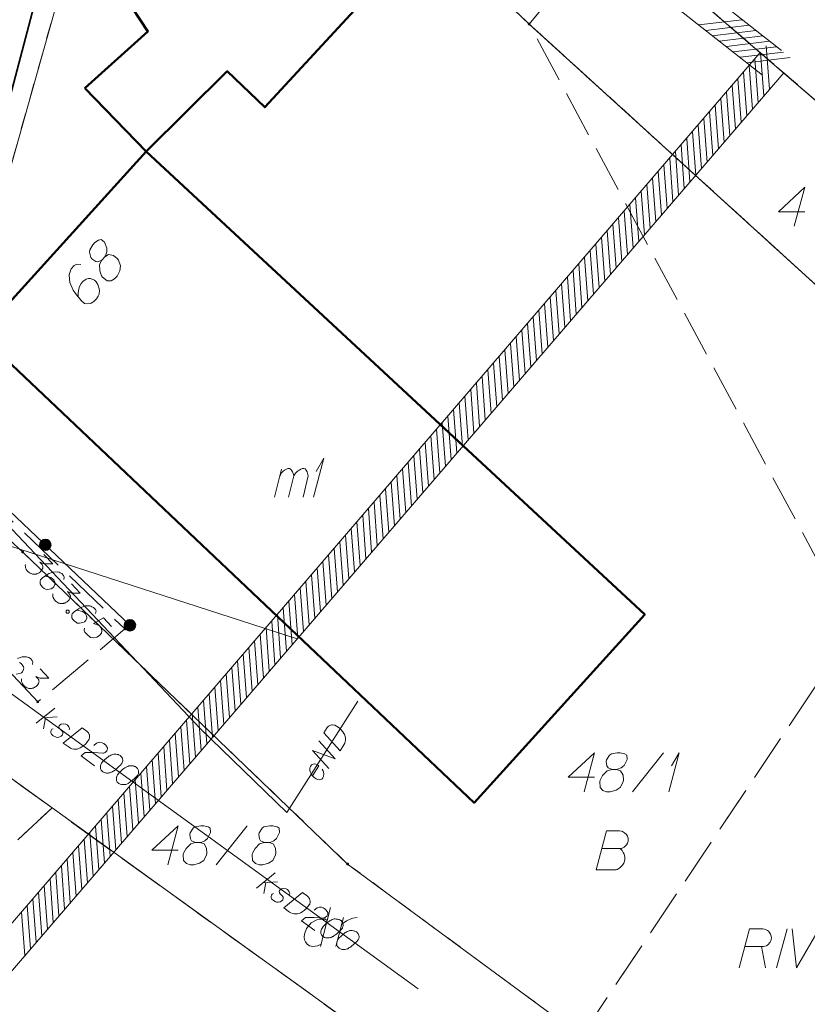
# Model space of a CAD drawing. Header units: metres. Extents: x 5555129 to 5555568, y 5636170 to 5636517.
# Tile 62 of 162: x 5555354 to 5555379, y 5636229 to 5636260. Entities that reach past the tile are written whole.
import ezdxf

# ---------------------------------------------------------------- set-up
doc = ezdxf.new("R2010")
doc.units = ezdxf.units.M
doc.header["$MEASUREMENT"] = 0
for name, pattern in [('L_0_06', [2, 1.5, -0.5]), ('PRZER1-1', [2, 1, -1]), ('PRZER3-1', [4, 3, -1])]:
    doc.linetypes.add(name, pattern=pattern)
for name, color, linetype, lineweight in [('#digitalizacja', 7, 'Continuous', 18), ('#skartowane', 7, 'Continuous', 18), ('#zakres', 7, 'Continuous', 18)]:
    doc.layers.add(name, color=color, linetype=linetype, lineweight=lineweight)
for name, color, linetype, lineweight, true_color in [('GEPADR', 7, 'Continuous', 18, 0x0a0909), ('GEPADR_O', 7, 'Continuous', 18, 0x0a0909), ('GEPPGD', 7, 'Continuous', 18, 0x008000), ('GESBZO', 7, 'Continuous', 50, 0x0a0909), ('GESBZO_O', 7, 'Continuous', 50, 0x0a0909), ('GESDZI', 7, 'Continuous', 18, 0x0a0909), ('GESDZI_O', 7, 'Continuous', 18, 0x0a0909), ('GESKKL', 7, 'PRZER3-1', 18, 0x008000), ('GESKKL_O', 7, 'PRZER3-1', 18, 0x008000), ('GESUZY', 7, 'PRZER1-1', 18, 0x008000), ('GESUZY_O', 7, 'PRZER1-1', 18, 0x008000)]:
    doc.layers.add(name, color=color, linetype=linetype, lineweight=lineweight, true_color=true_color)

# ---------------------------------------------------------------- blocks, each defined once
blk = doc.blocks.new('EPPGN')
blk.add_hatch(color=0).paths.add_polyline_path([(0, -0.09), (-0.027812, -0.085595), (-0.052901, -0.072812), (-0.072812, -0.052901), (-0.085595, -0.027812), (-0.09, 0), (-0.085595, 0.027812), (-0.072812, 0.052901), (-0.052901, 0.072812), (-0.027812, 0.085595), (0, 0.09), (0.027812, 0.085595), (0.052901, 0.072812), (0.072812, 0.052901), (0.085595, 0.027812), (0.09, 0), (0.085595, -0.027812), (0.072812, -0.052901), (0.052901, -0.072812), (0.027812, -0.085595)])
blk = doc.blocks.new('POINT_1')
blk.add_hatch(color=0).paths.add_polyline_path([(-0.000884, -0.0025), (-0.0025, -0.000884), (-0.0025, 0.000884), (0.000884, 0.0025), (0.0025, 0.000884), (0.0025, -0.000884), (0.000884, -0.0025)])
blk = doc.blocks.new('*U79')
at = {"layer": 'GESKKL_O', "color": 96, "linetype": 'ByBlock', "lineweight": 18, "true_color": 0x008000}
blk.add_line((5555377.427, 5636230.572), (5555377.555, 5636229.893), dxfattribs=at)
at = {"layer": 'GESKKL_O', "color": 96, "linetype": 'ByBlock', "lineweight": 18, "true_color": 0x008000, "flags": 128}
blk.add_lwpolyline([(5555376.709, 5636229.893), (5555377.043, 5636231.143), (5555377.466, 5636231.143), (5555377.525, 5636231.133), (5555377.555, 5636231.123), (5555377.614, 5636231.094), (5555377.653, 5636231.064), (5555377.683, 5636231.025), (5555377.712, 5636230.975), (5555377.732, 5636230.907), (5555377.742, 5636230.848), (5555377.732, 5636230.798), (5555377.722, 5636230.759), (5555377.703, 5636230.72), (5555377.683, 5636230.69), (5555377.653, 5636230.651), (5555377.614, 5636230.621), (5555377.585, 5636230.601), (5555377.535, 5636230.582), (5555377.486, 5636230.572), (5555376.896, 5636230.572)], dxfattribs=at)
blk = doc.blocks.new('*U121')
at = {"layer": 'GESBZO_O', "color": 7, "linetype": 'ByBlock', "lineweight": 18}
for p, q in [((5555361.785, 5636245.001), (5555362.011, 5636245.897)), ((5555362.237, 5636245.001), (5555362.405, 5636245.681))]:
    blk.add_line(p, q, dxfattribs=at)
at = {"layer": 'GESBZO_O', "color": 7, "linetype": 'ByBlock', "lineweight": 18, "flags": 128}
blk.add_lwpolyline([(5555361.952, 5636245.661), (5555362.001, 5636245.769), (5555362.05, 5636245.828), (5555362.109, 5636245.867), (5555362.168, 5636245.897), (5555362.208, 5636245.917), (5555362.267, 5636245.917), (5555362.287, 5636245.907), (5555362.326, 5636245.867), (5555362.365, 5636245.818), (5555362.395, 5636245.73), (5555362.405, 5636245.681), (5555362.454, 5636245.769), (5555362.513, 5636245.828), (5555362.572, 5636245.867), (5555362.631, 5636245.897), (5555362.68, 5636245.917), (5555362.729, 5636245.917), (5555362.769, 5636245.907), (5555362.798, 5636245.867), (5555362.828, 5636245.818), (5555362.857, 5636245.73), (5555362.867, 5636245.681), (5555362.7, 5636245.001)], dxfattribs=at)
blk = doc.blocks.new('*U122')
at = {"layer": 'GESBZO_O', "color": 7, "linetype": 'ByBlock', "lineweight": 18}
for q in [(5555363.035, 5636245.001), (5555363.123, 5636245.828)]:
    blk.add_line((5555363.369, 5636246.251), q, dxfattribs=at)
blk = doc.blocks.new('*U135')
at = {"layer": 'GESDZI_O', "color": 96, "linetype": 'ByBlock', "lineweight": 18}
for q in [(5555374.445, 5636235.545), (5555374.534, 5636236.372)]:
    blk.add_line((5555374.78, 5636236.795), q, dxfattribs=at)
blk = doc.blocks.new('*U1616')
at = {"layer": '#digitalizacja', "color": 36, "linetype": 'ByBlock', "lineweight": 18, "true_color": 0x7d3300}
for p, q in [((5555361.205, 5636232.45), (5555361.808, 5636232.94)), ((5555361.418, 5636232.624), (5555361.878, 5636232.655)), ((5555361.51, 5636232.63), (5555361.444, 5636232.277))]:
    blk.add_line(p, q, dxfattribs=at)
blk = doc.blocks.new('*U1621')
at = {"layer": '#digitalizacja', "color": 36, "linetype": 'ByBlock', "lineweight": 18, "true_color": 0x7d3300}
for p, q in [((5555354.126, 5636237.741), (5555354.729, 5636238.231)), ((5555354.34, 5636237.915), (5555354.8, 5636237.946)), ((5555354.432, 5636237.921), (5555354.365, 5636237.568))]:
    blk.add_line(p, q, dxfattribs=at)
blk = doc.blocks.new('*U1657')
at = {"layer": 'GESUZY_O', "color": 96, "linetype": 'ByBlock', "lineweight": 18, "true_color": 0x008000}
blk.add_line((5555363.583, 5636231.827), (5555363.258, 5636230.577), dxfattribs=at)
at = {"layer": 'GESUZY_O', "color": 96, "linetype": 'ByBlock', "lineweight": 18, "true_color": 0x008000, "flags": 128}
blk.add_lwpolyline([(5555363.474, 5636231.414), (5555363.406, 5636231.453), (5555363.238, 5636231.453), (5555363.14, 5636231.433), (5555362.963, 5636231.335), (5555362.815, 5636231.158), (5555362.746, 5636230.971), (5555362.736, 5636230.872), (5555362.746, 5636230.793), (5555362.776, 5636230.725), (5555362.835, 5636230.646), (5555362.904, 5636230.597), (5555363.012, 5636230.577), (5555363.091, 5636230.587), (5555363.169, 5636230.597), (5555363.278, 5636230.656)], dxfattribs=at)
blk = doc.blocks.new('*U1658')
at = {"layer": 'GESUZY_O', "color": 96, "linetype": 'ByBlock', "lineweight": 18, "true_color": 0x008000}
blk.add_line((5555363.75, 5636230.577), (5555363.996, 5636231.512), dxfattribs=at)
at = {"layer": 'GESUZY_O', "color": 96, "linetype": 'ByBlock', "lineweight": 18, "true_color": 0x008000, "flags": 128}
blk.add_lwpolyline([(5555363.937, 5636231.286), (5555363.986, 5636231.325), (5555364.094, 5636231.404), (5555364.213, 5636231.453), (5555364.301, 5636231.482), (5555364.439, 5636231.512)], dxfattribs=at)

msp = doc.modelspace()

# ---------------------------------------------------------------- hatches: boundary and pattern name
at = {"layer": '#skartowane', "linetype": 'Continuous', "lineweight": 35}
h = msp.add_hatch(color=7, dxfattribs=at)
edge = h.paths.add_edge_path()
edge.add_arc((5555354.42, 5636243.471), 0.175, 0, 360)
h = msp.add_hatch(color=7, dxfattribs=at)
edge = h.paths.add_edge_path()
edge.add_arc((5555357.14, 5636240.89), 0.175, 0, 360)
at = {"layer": '#skartowane', "linetype": 'Continuous', "lineweight": 18}
h = msp.add_hatch(color=7, dxfattribs=at)
edge = h.paths.add_edge_path()
edge.add_arc((5555356.98, 5636240.77), 0.045, 0, 360)
h = msp.add_hatch(color=7, dxfattribs=at)
edge = h.paths.add_edge_path()
edge.add_arc((5555354.18, 5636238.43), 0.045, 0, 360)

# ---------------------------------------------------------------- linework, layer by layer
at = {"layer": '#digitalizacja', "color": 5, "linetype": 'Continuous', "lineweight": 18}
msp.add_line((5555362.515, 5636240.453), (5555318.172, 5636254.781), dxfattribs=at)
at = {"layer": '#digitalizacja', "color": 36, "linetype": 'Continuous', "lineweight": 18, "true_color": 0x7d3300}
msp.add_line((5555353.102, 5636238.86), (5555366.395, 5636229.214), dxfattribs=at)
at = {"layer": '#digitalizacja', "color": 1, "linetype": 'Continuous', "lineweight": 18}
msp.add_line((5555364.458, 5636238.456), (5555362.178, 5636234.874), dxfattribs=at)
at = {"layer": '#digitalizacja', "color": 1, "linetype": 'Continuous', "lineweight": 18, "flags": 128}
for points in [[(5555362.178, 5636234.874), (5555359.391, 5636237.572), (5555353.174, 5636244.158), (5555345.899, 5636252.79), (5555338.891, 5636259.771), (5555326.374, 5636272.703), (5555325.116, 5636272.658), (5555315.207, 5636286.612), (5555312.106, 5636283.666), (5555310.614, 5636282.049), (5555309.536, 5636279.754), (5555305.231, 5636281.875)], [(5555363.367, 5636237.433), (5555363.475, 5636237.603), (5555363.502, 5636237.634), (5555363.516, 5636237.646), (5555363.542, 5636237.665), (5555363.562, 5636237.673), (5555363.581, 5636237.682), (5555363.622, 5636237.691), (5555363.651, 5636237.693), (5555363.717, 5636237.686), (5555363.827, 5636237.617), (5555363.873, 5636237.58), (5555363.895, 5636237.559), (5555363.917, 5636237.538), (5555363.938, 5636237.517), (5555363.957, 5636237.492), (5555363.981, 5636237.463), (5555364.013, 5636237.414), (5555364.026, 5636237.391), (5555364.056, 5636237.317), (5555364.063, 5636237.263), (5555364.063, 5636237.207), (5555364.054, 5636237.15), (5555364.039, 5636237.103), (5555364.015, 5636237.055), (5555363.892, 5636236.861), (5555363.367, 5636237.433)], [(5555363.53, 5636236.293), (5555363.005, 5636236.865), (5555363.727, 5636236.602), (5555363.202, 5636237.174)], [(5555363.006, 5636236.053), (5555363.209, 5636236.372), (5555363.163, 5636236.408), (5555363.111, 5636236.427), (5555363.054, 5636236.436), (5555362.971, 5636236.404), (5555362.934, 5636236.358), (5555362.919, 5636236.311), (5555362.914, 5636236.238), (5555362.927, 5636236.181), (5555362.962, 5636236.116), (5555362.99, 5636236.071), (5555363.062, 5636235.997), (5555363.116, 5636235.962), (5555363.164, 5636235.938), (5555363.214, 5636235.928), (5555363.307, 5636235.953), (5555363.337, 5636235.989), (5555363.357, 5636236.032), (5555363.36, 5636236.037), (5555363.372, 5636236.121), (5555363.359, 5636236.178), (5555363.344, 5636236.209), (5555363.342, 5636236.217), (5555363.313, 5636236.271)]]:
    msp.add_lwpolyline(points, dxfattribs=at)
at = {"layer": '#digitalizacja', "color": 36, "linetype": 'Continuous', "lineweight": 18, "true_color": 0x7d3300, "flags": 128}
for points in [[(5555355.187, 5636237.534), (5555355.197, 5636237.578), (5555355.181, 5636237.626), (5555355.159, 5636237.656), (5555355.119, 5636237.692), (5555355.077, 5636237.715), (5555354.999, 5636237.728), (5555354.933, 5636237.718), (5555354.895, 5636237.695), (5555354.862, 5636237.66), (5555354.854, 5636237.629), (5555354.863, 5636237.601), (5555354.869, 5636237.589), (5555354.891, 5636237.559), (5555354.921, 5636237.53), (5555354.962, 5636237.485), (5555354.984, 5636237.455), (5555354.987, 5636237.409), (5555354.972, 5636237.369), (5555354.936, 5636237.329), (5555354.889, 5636237.305), (5555354.82, 5636237.289), (5555354.772, 5636237.295), (5555354.727, 5636237.313), (5555354.676, 5636237.343), (5555354.622, 5636237.389), (5555354.598, 5636237.436), (5555354.596, 5636237.474), (5555354.611, 5636237.514), (5555354.635, 5636237.548), (5555354.67, 5636237.566)], [(5555355.604, 5636237.596), (5555355.766, 5636237.478), (5555355.796, 5636237.449), (5555355.807, 5636237.434), (5555355.824, 5636237.407), (5555355.832, 5636237.387), (5555355.839, 5636237.367), (5555355.845, 5636237.326), (5555355.846, 5636237.296), (5555355.835, 5636237.231), (5555355.759, 5636237.126), (5555355.719, 5636237.082), (5555355.697, 5636237.061), (5555355.675, 5636237.041), (5555355.653, 5636237.02), (5555355.626, 5636237.003), (5555355.596, 5636236.982), (5555355.545, 5636236.952), (5555355.522, 5636236.94), (5555355.446, 5636236.915), (5555355.391, 5636236.911), (5555355.336, 5636236.915), (5555355.279, 5636236.927), (5555355.234, 5636236.945), (5555355.187, 5636236.972), (5555355.001, 5636237.107), (5555355.604, 5636237.596)], [(5555355.981, 5636237.03), (5555356.071, 5636237.104), (5555356.151, 5636237.133), (5555356.211, 5636237.126), (5555356.265, 5636237.109), (5555356.302, 5636237.09), (5555356.325, 5636237.072), (5555356.365, 5636237.036), (5555356.387, 5636237.006), (5555356.398, 5636236.991), (5555356.416, 5636236.956), (5555356.416, 5636236.926), (5555356.412, 5636236.9), (5555356.406, 5636236.882), (5555356.397, 5636236.86), (5555356.38, 5636236.836), (5555356.358, 5636236.815), (5555356.343, 5636236.804), (5555356.319, 5636236.792), (5555356.291, 5636236.783), (5555356.266, 5636236.78), (5555355.984, 5636236.802), (5555355.697, 5636236.799), (5555355.57, 5636236.694), (5555356.004, 5636236.379)], [(5555356.842, 5636236.698), (5555356.832, 5636236.705), (5555356.8, 5636236.721), (5555356.777, 5636236.73), (5555356.76, 5636236.735), (5555356.729, 5636236.743), (5555356.69, 5636236.75), (5555356.655, 5636236.753), (5555356.618, 5636236.751), (5555356.589, 5636236.742), (5555356.558, 5636236.729), (5555356.526, 5636236.715), (5555356.491, 5636236.697), (5555356.467, 5636236.685), (5555356.437, 5636236.663), (5555356.388, 5636236.626), (5555356.322, 5636236.564), (5555356.27, 5636236.514), (5555356.232, 5636236.461), (5555356.209, 5636236.42), (5555356.197, 5636236.363), (5555356.194, 5636236.328), (5555356.197, 5636236.282), (5555356.212, 5636236.242), (5555356.223, 5636236.227), (5555356.248, 5636236.202), (5555356.272, 5636236.184), (5555356.314, 5636236.161), (5555356.354, 5636236.147), (5555356.389, 5636236.144), (5555356.439, 5636236.143), (5555356.464, 5636236.147), (5555356.497, 5636236.152), (5555356.525, 5636236.161), (5555356.545, 5636236.169), (5555356.572, 5636236.185), (5555356.584, 5636236.192), (5555356.611, 5636236.209), (5555356.641, 5636236.23), (5555356.672, 5636236.252), (5555356.69, 5636236.268), (5555356.705, 5636236.279), (5555356.724, 5636236.294), (5555356.765, 5636236.33), (5555356.787, 5636236.351), (5555356.809, 5636236.371), (5555356.838, 5636236.401), (5555356.874, 5636236.441), (5555356.884, 5636236.455), (5555356.894, 5636236.478), (5555356.903, 5636236.5), (5555356.909, 5636236.539), (5555356.909, 5636236.569), (5555356.905, 5636236.594), (5555356.896, 5636236.622), (5555356.884, 5636236.645), (5555356.873, 5636236.66), (5555356.862, 5636236.675), (5555356.842, 5636236.698)], [(5555357.353, 5636236.327), (5555357.343, 5636236.334), (5555357.311, 5636236.35), (5555357.289, 5636236.359), (5555357.271, 5636236.364), (5555357.24, 5636236.372), (5555357.201, 5636236.379), (5555357.167, 5636236.381), (5555357.129, 5636236.38), (5555357.101, 5636236.371), (5555357.069, 5636236.358), (5555357.037, 5636236.344), (5555357.002, 5636236.326), (5555356.979, 5636236.314), (5555356.948, 5636236.292), (5555356.899, 5636236.254), (5555356.833, 5636236.193), (5555356.782, 5636236.143), (5555356.744, 5636236.09), (5555356.721, 5636236.048), (5555356.709, 5636235.992), (5555356.706, 5636235.957), (5555356.709, 5636235.911), (5555356.724, 5636235.871), (5555356.734, 5636235.856), (5555356.76, 5636235.831), (5555356.783, 5636235.813), (5555356.825, 5636235.79), (5555356.866, 5636235.776), (5555356.9, 5636235.773), (5555356.951, 5636235.772), (5555356.975, 5636235.776), (5555357.008, 5636235.781), (5555357.037, 5636235.79), (5555357.057, 5636235.797), (5555357.083, 5636235.814), (5555357.095, 5636235.82), (5555357.122, 5636235.837), (5555357.152, 5636235.859), (5555357.183, 5636235.881), (5555357.201, 5636235.897), (5555357.217, 5636235.907), (5555357.235, 5636235.923), (5555357.276, 5636235.959), (5555357.298, 5636235.98), (5555357.32, 5636236), (5555357.349, 5636236.03), (5555357.385, 5636236.07), (5555357.396, 5636236.084), (5555357.405, 5636236.106), (5555357.414, 5636236.129), (5555357.42, 5636236.168), (5555357.42, 5636236.198), (5555357.416, 5636236.222), (5555357.407, 5636236.251), (5555357.395, 5636236.274), (5555357.384, 5636236.289), (5555357.373, 5636236.304), (5555357.353, 5636236.327)], [(5555362.265, 5636232.243), (5555362.275, 5636232.287), (5555362.259, 5636232.335), (5555362.237, 5636232.365), (5555362.198, 5636232.401), (5555362.156, 5636232.424), (5555362.078, 5636232.437), (5555362.012, 5636232.427), (5555361.973, 5636232.403), (5555361.941, 5636232.369), (5555361.933, 5636232.338), (5555361.942, 5636232.31), (5555361.948, 5636232.298), (5555361.97, 5636232.268), (5555362, 5636232.239), (5555362.04, 5636232.194), (5555362.062, 5636232.164), (5555362.065, 5636232.118), (5555362.051, 5636232.078), (5555362.015, 5636232.038), (5555361.968, 5636232.014), (5555361.898, 5636231.998), (5555361.851, 5636232.004), (5555361.806, 5636232.022), (5555361.754, 5636232.052), (5555361.701, 5636232.098), (5555361.676, 5636232.145), (5555361.674, 5636232.183), (5555361.689, 5636232.223), (5555361.713, 5636232.256), (5555361.749, 5636232.275)], [(5555362.682, 5636232.305), (5555362.845, 5636232.187), (5555362.875, 5636232.158), (5555362.886, 5636232.143), (5555362.903, 5636232.116), (5555362.91, 5636232.096), (5555362.918, 5636232.076), (5555362.924, 5636232.035), (5555362.925, 5636232.005), (5555362.914, 5636231.94), (5555362.837, 5636231.835), (5555362.798, 5636231.79), (5555362.776, 5636231.77), (5555362.754, 5636231.75), (5555362.732, 5636231.729), (5555362.705, 5636231.712), (5555362.674, 5636231.69), (5555362.624, 5636231.661), (5555362.601, 5636231.649), (5555362.524, 5636231.624), (5555362.47, 5636231.62), (5555362.414, 5636231.624), (5555362.358, 5636231.636), (5555362.312, 5636231.654), (5555362.266, 5636231.68), (5555362.079, 5636231.816), (5555362.682, 5636232.305)], [(5555363.06, 5636231.739), (5555363.15, 5636231.813), (5555363.229, 5636231.842), (5555363.29, 5636231.835), (5555363.343, 5636231.818), (5555363.38, 5636231.798), (5555363.404, 5636231.781), (5555363.444, 5636231.745), (5555363.465, 5636231.715), (5555363.476, 5636231.7), (5555363.494, 5636231.664), (5555363.495, 5636231.635), (5555363.491, 5636231.609), (5555363.485, 5636231.591), (5555363.476, 5636231.568), (5555363.459, 5636231.545), (5555363.436, 5636231.524), (5555363.421, 5636231.513), (5555363.398, 5636231.501), (5555363.37, 5636231.492), (5555363.345, 5636231.488), (5555363.062, 5636231.511), (5555362.775, 5636231.508), (5555362.648, 5636231.403), (5555363.083, 5636231.087)], [(5555363.92, 5636231.407), (5555363.911, 5636231.414), (5555363.879, 5636231.43), (5555363.856, 5636231.439), (5555363.838, 5636231.444), (5555363.807, 5636231.452), (5555363.768, 5636231.459), (5555363.734, 5636231.461), (5555363.696, 5636231.46), (5555363.668, 5636231.451), (5555363.636, 5636231.438), (5555363.605, 5636231.424), (5555363.569, 5636231.406), (5555363.546, 5636231.394), (5555363.516, 5636231.372), (5555363.467, 5636231.334), (5555363.4, 5636231.273), (5555363.349, 5636231.223), (5555363.311, 5636231.17), (5555363.288, 5636231.128), (5555363.276, 5636231.072), (5555363.273, 5636231.037), (5555363.276, 5636230.991), (5555363.291, 5636230.951), (5555363.302, 5636230.936), (5555363.327, 5636230.911), (5555363.351, 5636230.893), (5555363.392, 5636230.87), (5555363.433, 5636230.856), (5555363.467, 5636230.853), (5555363.518, 5636230.852), (5555363.543, 5636230.856), (5555363.576, 5636230.861), (5555363.604, 5636230.87), (5555363.624, 5636230.877), (5555363.651, 5636230.894), (5555363.662, 5636230.9), (5555363.689, 5636230.917), (5555363.72, 5636230.939), (5555363.75, 5636230.961), (5555363.769, 5636230.977), (5555363.784, 5636230.987), (5555363.803, 5636231.003), (5555363.843, 5636231.039), (5555363.865, 5636231.06), (5555363.888, 5636231.08), (5555363.917, 5636231.11), (5555363.953, 5636231.15), (5555363.963, 5636231.164), (5555363.972, 5636231.186), (5555363.981, 5636231.209), (5555363.988, 5636231.248), (5555363.987, 5636231.278), (5555363.983, 5636231.302), (5555363.975, 5636231.331), (5555363.962, 5636231.354), (5555363.952, 5636231.369), (5555363.941, 5636231.384), (5555363.92, 5636231.407)], [(5555364.432, 5636231.036), (5555364.422, 5636231.042), (5555364.39, 5636231.058), (5555364.367, 5636231.068), (5555364.35, 5636231.073), (5555364.319, 5636231.081), (5555364.28, 5636231.087), (5555364.245, 5636231.09), (5555364.207, 5636231.089), (5555364.179, 5636231.08), (5555364.148, 5636231.066), (5555364.116, 5636231.053), (5555364.081, 5636231.035), (5555364.057, 5636231.023), (5555364.027, 5636231.001), (5555363.978, 5636230.963), (5555363.912, 5636230.902), (5555363.86, 5636230.852), (5555363.822, 5636230.799), (5555363.799, 5636230.757), (5555363.787, 5636230.701), (5555363.784, 5636230.666), (5555363.787, 5636230.62), (5555363.802, 5636230.58), (5555363.813, 5636230.565), (5555363.838, 5636230.539), (5555363.862, 5636230.522), (5555363.904, 5636230.499), (5555363.944, 5636230.485), (5555363.978, 5636230.481), (5555364.029, 5636230.481), (5555364.054, 5636230.485), (5555364.087, 5636230.49), (5555364.115, 5636230.499), (5555364.135, 5636230.506), (5555364.162, 5636230.523), (5555364.174, 5636230.529), (5555364.201, 5636230.546), (5555364.231, 5636230.568), (5555364.261, 5636230.59), (5555364.28, 5636230.606), (5555364.295, 5636230.616), (5555364.314, 5636230.632), (5555364.355, 5636230.668), (5555364.377, 5636230.689), (5555364.399, 5636230.709), (5555364.428, 5636230.739), (5555364.464, 5636230.779), (5555364.474, 5636230.793), (5555364.483, 5636230.815), (5555364.493, 5636230.838), (5555364.499, 5636230.877), (5555364.499, 5636230.907), (5555364.495, 5636230.931), (5555364.486, 5636230.96), (5555364.474, 5636230.983), (5555364.463, 5636230.998), (5555364.452, 5636231.013), (5555364.432, 5636231.036)]]:
    msp.add_lwpolyline(points, dxfattribs=at)
at = {"layer": '#skartowane', "color": 7, "linetype": 'Continuous', "lineweight": 35, "flags": 128}
msp.add_lwpolyline([(5555357.14, 5636240.89), (5555350.48, 5636247.21), (5555354.65, 5636263.04)], dxfattribs=at)
at = {"layer": '#skartowane', "color": 7, "linetype": 'L_0_06', "lineweight": 18, "flags": 128}
msp.add_lwpolyline([(5555349.42, 5636248), (5555356.98, 5636240.77), (5555354.18, 5636238.43), (5555348.3, 5636244.7), (5555349.42, 5636248)], close=True, dxfattribs=at)
at = {"layer": '#skartowane', "color": 7, "linetype": 'Continuous', "lineweight": 18, "flags": 128}
for points in [[(5555354.379, 5636243.16), (5555354.662, 5636242.858), (5555354.382, 5636242.863), (5555354.245, 5636242.913), (5555354.318, 5636242.836), (5555354.33, 5636242.814), (5555354.334, 5636242.802), (5555354.338, 5636242.789), (5555354.341, 5636242.776), (5555354.345, 5636242.747), (5555354.34, 5636242.726), (5555354.335, 5636242.706), (5555354.326, 5636242.689), (5555354.304, 5636242.652), (5555354.282, 5636242.624), (5555354.269, 5636242.612), (5555354.252, 5636242.596), (5555354.222, 5636242.576), (5555354.201, 5636242.564), (5555354.18, 5636242.552), (5555354.163, 5636242.544), (5555354.15, 5636242.54), (5555354.137, 5636242.537), (5555354.125, 5636242.533), (5555354.104, 5636242.529), (5555354.074, 5636242.526), (5555354.049, 5636242.527), (5555354.033, 5636242.527), (5555354.012, 5636242.532), (5555353.991, 5636242.537), (5555353.966, 5636242.546), (5555353.954, 5636242.551), (5555353.917, 5636242.573), (5555353.889, 5636242.595), (5555353.868, 5636242.608), (5555353.84, 5636242.638), (5555353.812, 5636242.676), (5555353.804, 5636242.693), (5555353.796, 5636242.71), (5555353.788, 5636242.727), (5555353.785, 5636242.748), (5555353.781, 5636242.769), (5555353.778, 5636242.807), (5555353.783, 5636242.836)], [(5555355.017, 5636242.358), (5555355.032, 5636242.437), (5555355.009, 5636242.488), (5555354.952, 5636242.548), (5555354.895, 5636242.575), (5555354.862, 5636242.593), (5555354.829, 5636242.602), (5555354.687, 5636242.598), (5555354.539, 5636242.549), (5555354.471, 5636242.509), (5555354.33, 5636242.409), (5555354.265, 5636242.349), (5555354.255, 5636242.307), (5555354.253, 5636242.24), (5555354.257, 5636242.219), (5555354.284, 5636242.164), (5555354.337, 5636242.108), (5555354.386, 5636242.073), (5555354.423, 5636242.051), (5555354.497, 5636242.04), (5555354.607, 5636242.062), (5555354.662, 5636242.089), (5555354.696, 5636242.122), (5555354.732, 5636242.196), (5555354.738, 5636242.233), (5555354.726, 5636242.279), (5555354.691, 5636242.343), (5555354.655, 5636242.382), (5555354.597, 5636242.417), (5555354.556, 5636242.435), (5555354.473, 5636242.455), (5555354.427, 5636242.46), (5555354.402, 5636242.461)], [(5555355.263, 5636242.216), (5555355.546, 5636241.915), (5555355.266, 5636241.92), (5555355.13, 5636241.97), (5555355.203, 5636241.892), (5555355.215, 5636241.871), (5555355.218, 5636241.858), (5555355.222, 5636241.846), (5555355.226, 5636241.833), (5555355.229, 5636241.804), (5555355.224, 5636241.783), (5555355.22, 5636241.762), (5555355.211, 5636241.746), (5555355.189, 5636241.709), (5555355.167, 5636241.681), (5555355.154, 5636241.668), (5555355.137, 5636241.652), (5555355.107, 5636241.632), (5555355.085, 5636241.62), (5555355.064, 5636241.609), (5555355.047, 5636241.601), (5555355.035, 5636241.597), (5555355.022, 5636241.593), (5555355.009, 5636241.589), (5555354.988, 5636241.586), (5555354.959, 5636241.583), (5555354.934, 5636241.584), (5555354.917, 5636241.584), (5555354.896, 5636241.589), (5555354.876, 5636241.594), (5555354.851, 5636241.603), (5555354.839, 5636241.607), (5555354.802, 5636241.63), (5555354.773, 5636241.651), (5555354.753, 5636241.665), (5555354.724, 5636241.695), (5555354.696, 5636241.733), (5555354.689, 5636241.75), (5555354.681, 5636241.767), (5555354.673, 5636241.784), (5555354.669, 5636241.805), (5555354.666, 5636241.826), (5555354.663, 5636241.864), (5555354.668, 5636241.893)], [(5555356.039, 5636241.268), (5555356.054, 5636241.347), (5555356.031, 5636241.398), (5555355.974, 5636241.458), (5555355.917, 5636241.485), (5555355.884, 5636241.503), (5555355.851, 5636241.512), (5555355.708, 5636241.509), (5555355.561, 5636241.459), (5555355.493, 5636241.419), (5555355.351, 5636241.319), (5555355.287, 5636241.259), (5555355.277, 5636241.217), (5555355.275, 5636241.151), (5555355.279, 5636241.13), (5555355.306, 5636241.074), (5555355.359, 5636241.018), (5555355.408, 5636240.983), (5555355.444, 5636240.961), (5555355.519, 5636240.951), (5555355.629, 5636240.972), (5555355.684, 5636241), (5555355.718, 5636241.032), (5555355.754, 5636241.106), (5555355.759, 5636241.143), (5555355.748, 5636241.19), (5555355.713, 5636241.254), (5555355.677, 5636241.292), (5555355.619, 5636241.328), (5555355.578, 5636241.346), (5555355.495, 5636241.365), (5555355.449, 5636241.371), (5555355.424, 5636241.371)], [(5555355.165, 5636241.371), (5555355.185, 5636241.35), (5555355.189, 5636241.329), (5555355.184, 5636241.3), (5555355.162, 5636241.28), (5555355.133, 5636241.276), (5555355.112, 5636241.281), (5555355.092, 5636241.303), (5555355.088, 5636241.324), (5555355.094, 5636241.353), (5555355.115, 5636241.373), (5555355.144, 5636241.376), (5555355.165, 5636241.371)], [(5555356.544, 5636240.851), (5555356.289, 5636241.122), (5555355.966, 5636240.949), (5555356.148, 5636240.884), (5555356.217, 5636240.811), (5555356.234, 5636240.715), (5555356.224, 5636240.64), (5555356.159, 5636240.562), (5555356.073, 5636240.507), (5555355.981, 5636240.485), (5555355.877, 5636240.5), (5555355.762, 5636240.588), (5555355.69, 5636240.665), (5555355.671, 5636240.72), (5555355.686, 5636240.799)], [(5555353.49, 5636239.315), (5555353.6, 5636239.336), (5555353.655, 5636239.364), (5555353.689, 5636239.396), (5555353.725, 5636239.47), (5555353.73, 5636239.508), (5555353.719, 5636239.554), (5555353.684, 5636239.618), (5555353.648, 5636239.657), (5555353.59, 5636239.692)], [(5555354.01, 5636239.632), (5555354.025, 5636239.711), (5555354.002, 5636239.762), (5555353.945, 5636239.822), (5555353.888, 5636239.849), (5555353.855, 5636239.867), (5555353.822, 5636239.877), (5555353.679, 5636239.873), (5555353.532, 5636239.823)], [(5555354.256, 5636239.491), (5555354.539, 5636239.189), (5555354.259, 5636239.194), (5555354.123, 5636239.244), (5555354.196, 5636239.167), (5555354.208, 5636239.146), (5555354.211, 5636239.133), (5555354.215, 5636239.12), (5555354.219, 5636239.108), (5555354.222, 5636239.078), (5555354.217, 5636239.058), (5555354.212, 5636239.037), (5555354.204, 5636239.02), (5555354.182, 5636238.984), (5555354.16, 5636238.955), (5555354.147, 5636238.943), (5555354.129, 5636238.927), (5555354.1, 5636238.907), (5555354.078, 5636238.895), (5555354.057, 5636238.883), (5555354.04, 5636238.875), (5555354.028, 5636238.872), (5555354.015, 5636238.868), (5555354.002, 5636238.864), (5555353.981, 5636238.86), (5555353.952, 5636238.857), (5555353.927, 5636238.858), (5555353.91, 5636238.859), (5555353.889, 5636238.863), (5555353.869, 5636238.868), (5555353.844, 5636238.877), (5555353.831, 5636238.882), (5555353.795, 5636238.904), (5555353.766, 5636238.926), (5555353.746, 5636238.939), (5555353.717, 5636238.969), (5555353.689, 5636239.008), (5555353.681, 5636239.025), (5555353.674, 5636239.042), (5555353.666, 5636239.059), (5555353.662, 5636239.08), (5555353.659, 5636239.101), (5555353.656, 5636239.138), (5555353.661, 5636239.167)]]:
    msp.add_lwpolyline(points, dxfattribs=at)
at = {"layer": '#skartowane', "color": 7, "linetype": 'Continuous', "lineweight": 35}
for centre in [(5555354.42, 5636243.471), (5555357.14, 5636240.89)]:
    msp.add_circle(centre, 0.175, dxfattribs=at)
at = {"layer": '#zakres', "color": 134, "linetype": 'Continuous', "lineweight": 18}
for p, q in [((5555378.07, 5636259.338), (5555339.809, 5636289.393)), ((5555377.453, 5636258.552), (5555339.191, 5636288.607)), ((5555375.415, 5636260.159), (5555376.805, 5636260.326)), ((5555375.635, 5636259.986), (5555377.025, 5636260.153)), ((5555375.855, 5636259.813), (5555377.245, 5636259.98)), ((5555376.076, 5636259.64), (5555377.466, 5636259.807)), ((5555376.296, 5636259.467), (5555377.686, 5636259.634)), ((5555346.121, 5636222.926), (5555377.382, 5636259.271)), ((5555376.516, 5636259.294), (5555377.906, 5636259.461)), ((5555376.736, 5636259.121), (5555378.126, 5636259.288)), ((5555377.501, 5636257.883), (5555377.396, 5636259.279)), ((5555377.684, 5636258.095), (5555377.579, 5636259.491)), ((5555376.956, 5636258.948), (5555378.346, 5636259.115)), ((5555377.318, 5636257.671), (5555377.213, 5636259.067)), ((5555346.879, 5636222.274), (5555378.14, 5636258.619)), ((5555376.953, 5636257.246), (5555376.848, 5636258.642)), ((5555377.136, 5636257.459), (5555377.031, 5636258.855)), ((5555376.771, 5636257.034), (5555376.666, 5636258.43)), ((5555376.405, 5636256.609), (5555376.3, 5636258.006)), ((5555376.588, 5636256.822), (5555376.483, 5636258.218)), ((5555376.223, 5636256.397), (5555376.118, 5636257.793)), ((5555375.858, 5636255.973), (5555375.753, 5636257.369)), ((5555376.04, 5636256.185), (5555375.935, 5636257.581)), ((5555375.675, 5636255.76), (5555375.57, 5636257.156)), ((5555375.31, 5636255.336), (5555375.205, 5636256.732)), ((5555375.493, 5636255.548), (5555375.388, 5636256.944)), ((5555375.127, 5636255.123), (5555375.022, 5636256.52)), ((5555374.762, 5636254.699), (5555374.657, 5636256.095)), ((5555374.945, 5636254.911), (5555374.84, 5636256.307)), ((5555374.58, 5636254.487), (5555374.475, 5636255.883)), ((5555374.214, 5636254.062), (5555374.109, 5636255.458)), ((5555374.397, 5636254.274), (5555374.292, 5636255.67)), ((5555374.032, 5636253.85), (5555373.927, 5636255.246)), ((5555373.667, 5636253.425), (5555373.562, 5636254.821)), ((5555373.849, 5636253.638), (5555373.744, 5636255.034)), ((5555373.484, 5636253.213), (5555373.379, 5636254.609)), ((5555373.119, 5636252.788), (5555373.014, 5636254.184)), ((5555373.301, 5636253.001), (5555373.197, 5636254.397)), ((5555372.936, 5636252.576), (5555372.831, 5636253.972)), ((5555372.571, 5636252.152), (5555372.466, 5636253.548)), ((5555372.754, 5636252.364), (5555372.649, 5636253.76)), ((5555372.389, 5636251.939), (5555372.284, 5636253.335)), ((5555372.023, 5636251.515), (5555371.918, 5636252.911)), ((5555372.206, 5636251.727), (5555372.101, 5636253.123)), ((5555371.841, 5636251.302), (5555371.736, 5636252.699)), ((5555371.476, 5636250.878), (5555371.371, 5636252.274)), ((5555371.658, 5636251.09), (5555371.553, 5636252.486)), ((5555371.293, 5636250.666), (5555371.188, 5636252.062)), ((5555370.928, 5636250.241), (5555370.823, 5636251.637)), ((5555371.11, 5636250.453), (5555371.005, 5636251.849)), ((5555370.745, 5636250.029), (5555370.64, 5636251.425)), ((5555370.38, 5636249.604), (5555370.275, 5636251)), ((5555370.563, 5636249.817), (5555370.458, 5636251.213)), ((5555370.197, 5636249.392), (5555370.093, 5636250.788)), ((5555369.832, 5636248.967), (5555369.727, 5636250.363)), ((5555370.015, 5636249.18), (5555369.91, 5636250.576)), ((5555369.65, 5636248.755), (5555369.545, 5636250.151)), ((5555369.285, 5636248.331), (5555369.18, 5636249.727)), ((5555369.467, 5636248.543), (5555369.362, 5636249.939)), ((5555369.102, 5636248.118), (5555368.997, 5636249.514)), ((5555368.737, 5636247.694), (5555368.632, 5636249.09)), ((5555368.919, 5636247.906), (5555368.814, 5636249.302)), ((5555368.554, 5636247.481), (5555368.449, 5636248.878)), ((5555368.372, 5636247.269), (5555368.267, 5636248.665)), ((5555368.006, 5636246.845), (5555367.901, 5636248.241)), ((5555368.189, 5636247.057), (5555368.084, 5636248.453)), ((5555367.824, 5636246.632), (5555367.719, 5636248.028)), ((5555367.459, 5636246.208), (5555367.354, 5636247.604)), ((5555367.641, 5636246.42), (5555367.536, 5636247.816)), ((5555367.276, 5636245.996), (5555367.171, 5636247.392)), ((5555366.911, 5636245.571), (5555366.806, 5636246.967)), ((5555367.094, 5636245.783), (5555366.989, 5636247.179)), ((5555366.728, 5636245.359), (5555366.623, 5636246.755)), ((5555366.363, 5636244.934), (5555366.258, 5636246.33)), ((5555366.546, 5636245.146), (5555366.441, 5636246.542)), ((5555366.181, 5636244.722), (5555366.076, 5636246.118)), ((5555365.815, 5636244.297), (5555365.71, 5636245.693)), ((5555365.998, 5636244.51), (5555365.893, 5636245.906)), ((5555365.633, 5636244.085), (5555365.528, 5636245.481)), ((5555365.268, 5636243.66), (5555365.163, 5636245.057)), ((5555365.45, 5636243.873), (5555365.345, 5636245.269)), ((5555365.085, 5636243.448), (5555364.98, 5636244.844)), ((5555364.72, 5636243.024), (5555364.615, 5636244.42)), ((5555364.902, 5636243.236), (5555364.798, 5636244.632)), ((5555364.537, 5636242.811), (5555364.432, 5636244.207)), ((5555364.172, 5636242.387), (5555364.067, 5636243.783)), ((5555364.355, 5636242.599), (5555364.25, 5636243.995)), ((5555363.99, 5636242.175), (5555363.885, 5636243.571)), ((5555363.624, 5636241.75), (5555363.519, 5636243.146)), ((5555363.807, 5636241.962), (5555363.702, 5636243.358)), ((5555363.442, 5636241.538), (5555363.337, 5636242.934)), ((5555363.077, 5636241.113), (5555362.972, 5636242.509)), ((5555363.259, 5636241.325), (5555363.154, 5636242.721)), ((5555362.894, 5636240.901), (5555362.789, 5636242.297)), ((5555362.529, 5636240.476), (5555362.424, 5636241.872)), ((5555362.711, 5636240.689), (5555362.606, 5636242.085)), ((5555362.346, 5636240.264), (5555362.241, 5636241.66)), ((5555361.981, 5636239.839), (5555361.876, 5636241.236)), ((5555362.164, 5636240.052), (5555362.059, 5636241.448)), ((5555361.798, 5636239.627), (5555361.694, 5636241.023)), ((5555361.433, 5636239.203), (5555361.328, 5636240.599)), ((5555361.616, 5636239.415), (5555361.511, 5636240.811)), ((5555361.251, 5636238.99), (5555361.146, 5636240.386)), ((5555360.886, 5636238.566), (5555360.781, 5636239.962)), ((5555361.068, 5636238.778), (5555360.963, 5636240.174)), ((5555360.703, 5636238.354), (5555360.598, 5636239.75)), ((5555360.338, 5636237.929), (5555360.233, 5636239.325)), ((5555360.52, 5636238.141), (5555360.415, 5636239.537)), ((5555360.155, 5636237.717), (5555360.05, 5636239.113)), ((5555359.79, 5636237.292), (5555359.685, 5636238.688)), ((5555359.973, 5636237.504), (5555359.868, 5636238.9)), ((5555359.607, 5636237.08), (5555359.502, 5636238.476)), ((5555359.242, 5636236.655), (5555359.137, 5636238.051)), ((5555359.425, 5636236.868), (5555359.32, 5636238.264)), ((5555359.06, 5636236.443), (5555358.955, 5636237.839)), ((5555358.695, 5636236.018), (5555358.59, 5636237.415)), ((5555358.877, 5636236.231), (5555358.772, 5636237.627)), ((5555358.512, 5636235.806), (5555358.407, 5636237.202)), ((5555358.147, 5636235.382), (5555358.042, 5636236.778)), ((5555358.329, 5636235.594), (5555358.224, 5636236.99)), ((5555357.964, 5636235.169), (5555357.859, 5636236.565)), ((5555357.599, 5636234.745), (5555357.494, 5636236.141)), ((5555357.782, 5636234.957), (5555357.677, 5636236.353)), ((5555357.416, 5636234.533), (5555357.311, 5636235.929)), ((5555357.051, 5636234.108), (5555356.946, 5636235.504)), ((5555357.234, 5636234.32), (5555357.129, 5636235.716)), ((5555356.869, 5636233.896), (5555356.764, 5636235.292)), ((5555356.503, 5636233.471), (5555356.399, 5636234.867)), ((5555356.686, 5636233.683), (5555356.581, 5636235.079)), ((5555356.321, 5636233.259), (5555356.216, 5636234.655)), ((5555356.138, 5636233.047), (5555356.033, 5636234.443)), ((5555355.773, 5636232.622), (5555355.668, 5636234.018)), ((5555355.956, 5636232.834), (5555355.851, 5636234.23)), ((5555355.591, 5636232.41), (5555355.486, 5636233.806)), ((5555355.225, 5636231.985), (5555355.12, 5636233.381)), ((5555355.408, 5636232.197), (5555355.303, 5636233.594)), ((5555355.043, 5636231.773), (5555354.938, 5636233.169)), ((5555354.678, 5636231.348), (5555354.573, 5636232.744)), ((5555354.86, 5636231.561), (5555354.755, 5636232.957)), ((5555354.495, 5636231.136), (5555354.39, 5636232.532)), ((5555354.13, 5636230.712), (5555354.025, 5636232.108)), ((5555354.312, 5636230.924), (5555354.207, 5636232.32)), ((5555353.947, 5636230.499), (5555353.842, 5636231.895)), ((5555353.765, 5636230.287), (5555353.66, 5636231.683))]:
    msp.add_line(p, q, dxfattribs=at)
at = {"layer": 'GEPADR_O', "color": 7, "linetype": 'Continuous', "lineweight": 18, "flags": 128}
for points in [[(5555356.24, 5636252.613), (5555356.332, 5636252.715), (5555356.351, 5636252.751), (5555356.394, 5636252.872), (5555356.396, 5636252.99), (5555356.323, 5636253.189), (5555356.214, 5636253.274), (5555356.132, 5636253.256), (5555356.017, 5636253.174), (5555355.951, 5636253.101), (5555355.847, 5636252.942), (5555355.844, 5636252.866), (5555355.888, 5636252.694), (5555355.917, 5636252.653), (5555356.04, 5636252.569), (5555356.11, 5636252.558), (5555356.24, 5636252.613), (5555356.163, 5636252.47), (5555356.173, 5636252.262), (5555356.23, 5636252.104), (5555356.26, 5636252.064), (5555356.405, 5636251.946), (5555356.537, 5636251.945), (5555356.646, 5636252.006), (5555356.725, 5636252.094), (5555356.814, 5636252.265), (5555356.841, 5636252.427), (5555356.769, 5636252.611), (5555356.732, 5636252.658), (5555356.609, 5636252.757), (5555356.454, 5636252.791), (5555356.332, 5636252.715)], [(5555355.564, 5636252.469), (5555355.431, 5636252.483), (5555355.35, 5636252.437), (5555355.257, 5636252.335), (5555355.22, 5636252.236), (5555355.195, 5636252.179), (5555355.184, 5636252.123), (5555355.21, 5636251.887), (5555355.312, 5636251.648), (5555355.387, 5636251.54), (5555355.572, 5636251.319), (5555355.681, 5636251.22), (5555355.751, 5636251.21), (5555355.863, 5636251.215), (5555355.897, 5636251.224), (5555355.985, 5636251.277), (5555356.071, 5636251.372), (5555356.122, 5636251.458), (5555356.154, 5636251.522), (5555356.162, 5636251.648), (5555356.111, 5636251.827), (5555356.058, 5636251.915), (5555356, 5636251.968), (5555355.872, 5636252.017), (5555355.809, 5636252.021), (5555355.734, 5636251.996), (5555355.632, 5636251.929), (5555355.573, 5636251.863), (5555355.522, 5636251.763), (5555355.498, 5636251.692), (5555355.477, 5636251.552), (5555355.474, 5636251.475), (5555355.476, 5636251.433)]]:
    msp.add_lwpolyline(points, dxfattribs=at)
at = {"layer": 'GESBZO', "color": 7, "linetype": 'Continuous', "lineweight": 50, "flags": 128}
for points in [[(5555355.69, 5636258.128), (5555357.719, 5636259.949), (5555356.953, 5636261.114), (5555361.573, 5636266.1), (5555365.802, 5636262.203), (5555361.472, 5636257.52), (5555360.263, 5636258.675), (5555357.659, 5636256.102), (5555355.69, 5636258.128)], [(5555352.321, 5636250.213), (5555357.659, 5636256.102), (5555373.674, 5636241.232), (5555368.191, 5636235.192), (5555352.321, 5636250.213)]]:
    msp.add_lwpolyline(points, close=True, dxfattribs=at)
at = {"layer": 'GESDZI', "color": 96, "linetype": 'Continuous', "lineweight": 18, "flags": 128}
for points in [[(5555365.522, 5636294.018), (5555364.45, 5636292.072), (5555357.85, 5636271.745), (5555350.621, 5636246.071), (5555348.765, 5636239.257), (5555338.556, 5636230.241), (5555314.596, 5636219.774), (5555303.539, 5636208.058), (5555301.249, 5636210.182)], [(5555381.742, 5636274.393), (5555372.591, 5636263.395), (5555369.963, 5636260.188), (5555357.85, 5636271.745)], [(5555393.733, 5636245.196), (5555372.591, 5636263.395), (5555381.742, 5636274.393)], [(5555350.621, 5636246.071), (5555357.85, 5636271.745), (5555369.963, 5636260.188), (5555390.674, 5636241.354)], [(5555390.674, 5636241.354), (5555369.963, 5636260.188), (5555372.591, 5636263.395), (5555393.733, 5636245.196)], [(5555374.338, 5636220.839), (5555348.765, 5636239.257), (5555350.621, 5636246.071), (5555353.692, 5636243.241), (5555364.131, 5636233.223), (5555373.265, 5636226.491), (5555378.501, 5636226.067)], [(5555378.501, 5636226.067), (5555373.265, 5636226.491), (5555364.131, 5636233.223), (5555353.692, 5636243.241), (5555350.621, 5636246.071)], [(5555303.539, 5636208.058), (5555314.596, 5636219.774), (5555338.556, 5636230.241), (5555348.765, 5636239.257), (5555374.338, 5636220.839)]]:
    msp.add_lwpolyline(points, dxfattribs=at)
at = {"layer": 'GESDZI_O', "color": 96, "linetype": 'Continuous', "lineweight": 18}
for p, q in [((5555373.284, 5636235.545), (5555374.278, 5636236.795)), ((5555359.908, 5636233.202), (5555360.902, 5636234.452))]:
    msp.add_line(p, q, dxfattribs=at)
at = {"layer": 'GESDZI_O', "color": 96, "linetype": 'Continuous', "lineweight": 18, "flags": 128}
for points in [[(5555378.812, 5636254.164), (5555377.965, 5636254.164), (5555378.812, 5636254.952), (5555378.477, 5636253.702)], [(5555372.064, 5636236.008), (5555371.217, 5636236.008), (5555372.064, 5636236.795), (5555371.729, 5636235.545)], [(5555372.625, 5636236.254), (5555372.762, 5636236.254), (5555372.802, 5636236.264), (5555372.92, 5636236.313), (5555373.008, 5636236.391), (5555373.107, 5636236.579), (5555373.097, 5636236.716), (5555373.028, 5636236.765), (5555372.89, 5636236.795), (5555372.792, 5636236.795), (5555372.605, 5636236.765), (5555372.546, 5636236.716), (5555372.447, 5636236.569), (5555372.438, 5636236.52), (5555372.457, 5636236.372), (5555372.497, 5636236.313), (5555372.625, 5636236.254), (5555372.467, 5636236.214), (5555372.32, 5636236.067), (5555372.241, 5636235.919), (5555372.231, 5636235.87), (5555372.241, 5636235.683), (5555372.329, 5636235.584), (5555372.447, 5636235.545), (5555372.566, 5636235.545), (5555372.753, 5636235.594), (5555372.89, 5636235.683), (5555372.979, 5636235.86), (5555372.989, 5636235.919), (5555372.979, 5636236.077), (5555372.9, 5636236.214), (5555372.762, 5636236.254)], [(5555358.688, 5636233.665), (5555357.842, 5636233.665), (5555358.688, 5636234.452), (5555358.353, 5636233.202)], [(5555359.249, 5636233.911), (5555359.387, 5636233.911), (5555359.426, 5636233.92), (5555359.544, 5636233.97), (5555359.633, 5636234.048), (5555359.731, 5636234.235), (5555359.721, 5636234.373), (5555359.652, 5636234.422), (5555359.515, 5636234.452), (5555359.416, 5636234.452), (5555359.229, 5636234.422), (5555359.17, 5636234.373), (5555359.072, 5636234.226), (5555359.062, 5636234.176), (5555359.082, 5636234.029), (5555359.121, 5636233.97), (5555359.249, 5636233.911), (5555359.091, 5636233.871), (5555358.944, 5636233.724), (5555358.865, 5636233.576), (5555358.855, 5636233.527), (5555358.865, 5636233.34), (5555358.954, 5636233.241), (5555359.072, 5636233.202), (5555359.19, 5636233.202), (5555359.377, 5636233.251), (5555359.515, 5636233.34), (5555359.603, 5636233.517), (5555359.613, 5636233.576), (5555359.603, 5636233.733), (5555359.524, 5636233.871), (5555359.387, 5636233.911)], [(5555361.463, 5636233.911), (5555361.601, 5636233.911), (5555361.64, 5636233.92), (5555361.758, 5636233.97), (5555361.847, 5636234.048), (5555361.946, 5636234.235), (5555361.936, 5636234.373), (5555361.867, 5636234.422), (5555361.729, 5636234.452), (5555361.631, 5636234.452), (5555361.444, 5636234.422), (5555361.384, 5636234.373), (5555361.286, 5636234.226), (5555361.276, 5636234.176), (5555361.296, 5636234.029), (5555361.335, 5636233.97), (5555361.463, 5636233.911), (5555361.306, 5636233.871), (5555361.158, 5636233.724), (5555361.079, 5636233.576), (5555361.07, 5636233.527), (5555361.079, 5636233.34), (5555361.168, 5636233.241), (5555361.286, 5636233.202), (5555361.404, 5636233.202), (5555361.591, 5636233.251), (5555361.729, 5636233.34), (5555361.818, 5636233.517), (5555361.827, 5636233.576), (5555361.818, 5636233.733), (5555361.739, 5636233.871), (5555361.601, 5636233.911)]]:
    msp.add_lwpolyline(points, dxfattribs=at)
at = {"layer": 'GESKKL', "color": 96, "linetype": 'PRZER3-1', "lineweight": 18, "ltscale": 0.5, "true_color": 0x008000}
for points in [[(5555369.963, 5636260.188), (5555390.674, 5636241.354)], [(5555386.624, 5636236.268), (5555380.395, 5636240.78), (5555369.963, 5636260.188)], [(5555378.501, 5636226.067), (5555373.265, 5636226.491), (5555371.637, 5636227.691), (5555380.395, 5636240.78), (5555386.624, 5636236.268)], [(5555348.765, 5636239.257), (5555354.638, 5636235.026), (5555348.217, 5636229.06), (5555337.435, 5636222.793), (5555323.741, 5636213.099), (5555321.634, 5636211.652)], [(5555374.338, 5636220.839), (5555354.638, 5636235.026), (5555348.217, 5636229.06), (5555337.435, 5636222.793)]]:
    msp.add_lwpolyline(points, dxfattribs=at)
at = {"layer": 'GESKKL_O', "color": 96, "linetype": 'Continuous', "lineweight": 18, "true_color": 0x008000}
msp.add_line((5555378.244, 5636231.143), (5555377.909, 5636229.893), dxfattribs=at)
at = {"layer": 'GESKKL_O', "color": 96, "linetype": 'Continuous', "lineweight": 18, "true_color": 0x008000, "flags": 128}
msp.add_lwpolyline([(5555378.411, 5636231.143), (5555378.549, 5636229.893), (5555379.277, 5636231.143)], dxfattribs=at)
at = {"layer": 'GESUZY', "color": 96, "linetype": 'PRZER1-1', "lineweight": 18, "ltscale": 0.5, "true_color": 0x008000}
for points in [[(5555365.522, 5636294.018), (5555364.45, 5636292.072), (5555357.85, 5636271.745), (5555350.621, 5636246.071), (5555348.765, 5636239.257), (5555338.556, 5636230.241), (5555314.596, 5636219.774), (5555303.539, 5636208.058), (5555301.249, 5636210.182), (5555308.316, 5636215.886), (5555313.564, 5636221.951), (5555331.448, 5636229.391), (5555338.015, 5636232.745), (5555341.618, 5636235.796), (5555345.487, 5636240.964)], [(5555381.742, 5636274.393), (5555372.591, 5636263.395), (5555369.963, 5636260.188), (5555357.85, 5636271.745), (5555364.45, 5636292.072), (5555365.522, 5636294.018)], [(5555393.733, 5636245.196), (5555372.591, 5636263.395), (5555381.742, 5636274.393)], [(5555390.674, 5636241.354), (5555369.963, 5636260.188), (5555372.591, 5636263.395), (5555393.733, 5636245.196)], [(5555369.963, 5636260.188), (5555390.674, 5636241.354)], [(5555374.338, 5636220.839), (5555354.638, 5636235.026), (5555348.765, 5636239.257), (5555350.621, 5636246.071), (5555353.692, 5636243.241), (5555364.131, 5636233.223), (5555371.637, 5636227.691), (5555373.265, 5636226.491), (5555378.501, 5636226.067)], [(5555378.501, 5636226.067), (5555373.265, 5636226.491), (5555371.637, 5636227.691), (5555380.395, 5636240.78), (5555386.624, 5636236.268)], [(5555348.765, 5636239.257), (5555354.638, 5636235.026), (5555348.217, 5636229.06), (5555337.435, 5636222.793), (5555323.741, 5636213.099), (5555321.634, 5636211.652)], [(5555374.338, 5636220.839), (5555354.638, 5636235.026), (5555348.217, 5636229.06), (5555337.435, 5636222.793)]]:
    msp.add_lwpolyline(points, dxfattribs=at)
at = {"layer": 'GESUZY_O', "color": 96, "linetype": 'Continuous', "lineweight": 18, "true_color": 0x008000, "flags": 128}
msp.add_lwpolyline([(5555372.296, 5636233.717), (5555372.887, 5636233.717), (5555372.926, 5636233.727), (5555373.015, 5636233.766), (5555373.084, 5636233.835), (5555373.123, 5636233.894), (5555373.143, 5636233.953), (5555373.143, 5636233.983), (5555373.143, 5636234.022), (5555373.143, 5636234.052), (5555373.123, 5636234.12), (5555373.084, 5636234.17), (5555373.024, 5636234.229), (5555372.995, 5636234.249), (5555372.955, 5636234.268), (5555372.926, 5636234.278), (5555372.867, 5636234.288), (5555372.444, 5636234.288), (5555372.109, 5636233.038), (5555372.759, 5636233.038), (5555372.788, 5636233.048), (5555372.847, 5636233.077), (5555372.877, 5636233.097), (5555372.965, 5636233.186), (5555373.005, 5636233.254), (5555373.015, 5636233.284), (5555373.034, 5636233.363), (5555373.034, 5636233.441), (5555373.024, 5636233.501), (5555373.015, 5636233.54), (5555372.985, 5636233.599), (5555372.946, 5636233.658), (5555372.926, 5636233.678), (5555372.887, 5636233.717)], dxfattribs=at)

# ---------------------------------------------------------------- block references
at = {"layer": '#digitalizacja', "color": 36, "linetype": 'Continuous', "lineweight": 18, "true_color": 0x7d3300}
for name in ['*U1621', '*U1616']:
    msp.add_blockref(name, (0, 0), dxfattribs=at)
at = {"layer": 'GEPADR', "color": 7, "lineweight": 18, "rotation": 90}
msp.add_blockref('POINT_1', (5555355.546, 5636252.654), dxfattribs=at)
at = {"layer": 'GEPPGD', "color": 96, "lineweight": 18, "true_color": 0x008000, "xscale": 0.5, "yscale": 0.5, "zscale": 0.5, "rotation": 90}
for p in [(5555369.963, 5636260.188), (5555353.692, 5636243.241), (5555364.131, 5636233.223)]:
    msp.add_blockref('EPPGN', p, dxfattribs=at)
at = {"layer": 'GESBZO_O', "color": 7, "linetype": 'Continuous', "lineweight": 18}
for name in ['*U122', '*U121']:
    msp.add_blockref(name, (0, 0), dxfattribs=at)
at = {"layer": 'GESDZI_O', "color": 96, "linetype": 'Continuous', "lineweight": 18}
msp.add_blockref('*U135', (0, 0), dxfattribs=at)
at = {"layer": 'GESKKL_O', "color": 96, "linetype": 'Continuous', "lineweight": 18, "true_color": 0x008000}
msp.add_blockref('*U79', (0, 0), dxfattribs=at)
at = {"layer": 'GESUZY_O', "color": 96, "linetype": 'Continuous', "lineweight": 18, "true_color": 0x008000}
for name in ['*U1657', '*U1658']:
    msp.add_blockref(name, (0, 0), dxfattribs=at)

doc.saveas('drawing.dxf')
